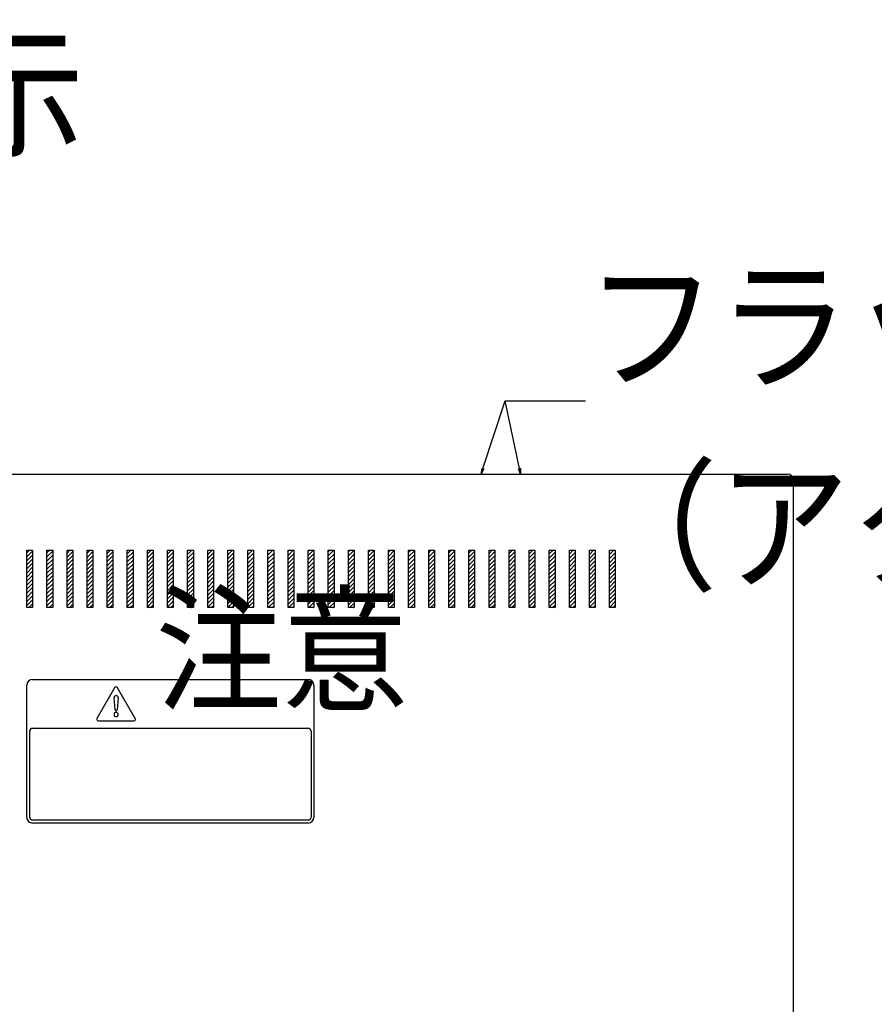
# Model space of a CAD drawing. Extents: x 10 to 8401, y 5 to 5749.
# Tile 9 of 21: x 2074 to 2371, y 1973 to 2316. Entities that reach past the tile are written whole.
import ezdxf
from ezdxf import colors
from ezdxf.entities.mleader import LeaderData, LeaderLine
from ezdxf.math import Vec2, Vec3

# ---------------------------------------------------------------- set-up
doc = ezdxf.new("R2010")
doc.units = 0
doc.header["$LTSCALE"] = 20
doc.layers.get('0').update_dxf_attribs({"linetype": 'CONTINUOUS'})
doc.layers.add('MAIN0', color=7, linetype='CONTINUOUS')
doc.layers.add('MAIN1', color=7, linetype='CONTINUOUS')
doc.styles.add('KNJYOKO', font='TXT', dxfattribs={"bigfont": 'BIGFONT'})

# ---------------------------------------------------------------- blocks, each defined once
blk = doc.blocks.new('_DOT')
at = {"color": 0, "linetype": 'BYBLOCK', "lineweight": -2}
blk.add_line((-0.5, 0), (-1, 0), dxfattribs=at)
at = {"color": 0, "linetype": 'BYBLOCK', "lineweight": -2, "const_width": 0.5}
blk.add_lwpolyline([(-0.25, 0, 1), (0.25, 0, 1)], format="xyb", close=True, dxfattribs=at)
blk = doc.blocks.new('_OPEN')
at = {"color": 0, "linetype": 'BYBLOCK', "lineweight": -2}
for p, q in [((-1, 0.166667), (0, 0)), ((0, 0), (-1, -0.166667)), ((0, 0), (-1, 0))]:
    blk.add_line(p, q, dxfattribs=at)
blk = doc.blocks.new('*X22')
at = {"layer": 'MAIN0', "color": 0, "linetype": 'BYBLOCK', "lineweight": -2}
for p, q in [((2076.22, 2130.17), (2077.09, 2131.04)), ((2076.22, 2128.76), (2078.22, 2130.76)), ((2076.22, 2127.34), (2078.22, 2129.34)), ((2083.22, 2130.1), (2084.16, 2131.04)), ((2083.22, 2128.69), (2085.22, 2130.69)), ((2083.22, 2127.27), (2085.22, 2129.27)), ((2090.22, 2130.03), (2091.23, 2131.04)), ((2090.22, 2128.62), (2092.22, 2130.62)), ((2097.22, 2129.96), (2098.3, 2131.04)), ((2097.22, 2128.54), (2099.22, 2130.54)), ((2104.22, 2129.89), (2105.37, 2131.04)), ((2104.22, 2128.47), (2106.22, 2130.47)), ((2111.22, 2129.82), (2112.44, 2131.04)), ((2111.22, 2128.4), (2113.22, 2130.4)), ((2118.22, 2129.75), (2119.51, 2131.04)), ((2118.22, 2128.33), (2120.22, 2130.33)), ((2125.22, 2129.67), (2126.58, 2131.04)), ((2125.22, 2128.26), (2127.22, 2130.26)), ((2132.22, 2129.6), (2133.65, 2131.04)), ((2132.22, 2131.02), (2132.24, 2131.04)), ((2132.22, 2128.19), (2134.22, 2130.19)), ((2139.22, 2129.53), (2140.73, 2131.04)), ((2139.22, 2130.95), (2139.31, 2131.04)), ((2139.22, 2128.12), (2141.22, 2130.12)), ((2146.22, 2129.46), (2147.8, 2131.04)), ((2146.22, 2130.88), (2146.38, 2131.04)), ((2146.22, 2128.05), (2148.22, 2130.05)), ((2153.22, 2129.39), (2154.87, 2131.04)), ((2153.22, 2130.8), (2153.45, 2131.04)), ((2153.22, 2127.98), (2155.22, 2129.98)), ((2160.22, 2129.32), (2161.94, 2131.04)), ((2160.22, 2130.73), (2160.52, 2131.04)), ((2160.22, 2127.9), (2162.22, 2129.9)), ((2167.22, 2129.25), (2169.01, 2131.04)), ((2167.22, 2130.66), (2167.6, 2131.04)), ((2167.22, 2127.83), (2169.22, 2129.83)), ((2174.22, 2129.18), (2176.08, 2131.04)), ((2174.22, 2130.59), (2174.67, 2131.04)), ((2174.22, 2127.76), (2176.22, 2129.76)), ((2181.22, 2129.11), (2183.15, 2131.04)), ((2181.22, 2130.52), (2181.74, 2131.04)), ((2181.22, 2127.69), (2183.22, 2129.69)), ((2188.22, 2130.45), (2188.81, 2131.04)), ((2188.22, 2129.03), (2190.22, 2131.03)), ((2188.22, 2127.62), (2190.22, 2129.62)), ((2195.22, 2130.38), (2195.88, 2131.04)), ((2195.22, 2128.96), (2197.22, 2130.96)), ((2195.22, 2127.55), (2197.22, 2129.55)), ((2202.22, 2130.31), (2202.95, 2131.04)), ((2202.22, 2128.89), (2204.22, 2130.89)), ((2202.22, 2127.48), (2204.22, 2129.48)), ((2209.22, 2130.23), (2210.02, 2131.04)), ((2209.22, 2128.82), (2211.22, 2130.82)), ((2209.22, 2127.41), (2211.22, 2129.41)), ((2216.22, 2130.16), (2217.09, 2131.04)), ((2216.22, 2128.75), (2218.22, 2130.75)), ((2216.22, 2127.34), (2218.22, 2129.34)), ((2223.22, 2130.09), (2224.16, 2131.04)), ((2223.22, 2128.68), (2225.22, 2130.68)), ((2223.22, 2127.26), (2225.22, 2129.26)), ((2230.22, 2130.02), (2231.24, 2131.04)), ((2230.22, 2128.61), (2232.22, 2130.61)), ((2237.22, 2129.95), (2238.31, 2131.04)), ((2237.22, 2128.54), (2239.22, 2130.54)), ((2244.22, 2129.88), (2245.38, 2131.04)), ((2244.22, 2128.47), (2246.22, 2130.47)), ((2251.22, 2129.81), (2252.45, 2131.04)), ((2251.22, 2128.39), (2253.22, 2130.39)), ((2258.22, 2129.74), (2259.52, 2131.04)), ((2258.22, 2128.32), (2260.22, 2130.32)), ((2265.22, 2129.67), (2266.59, 2131.04)), ((2265.22, 2128.25), (2267.22, 2130.25)), ((2272.22, 2129.6), (2273.66, 2131.04)), ((2272.22, 2131.01), (2272.25, 2131.04)), ((2272.22, 2128.18), (2274.22, 2130.18)), ((2279.22, 2129.52), (2280.73, 2131.04)), ((2279.22, 2130.94), (2279.32, 2131.04)), ((2279.22, 2128.11), (2281.22, 2130.11)), ((2076.22, 2125.93), (2078.22, 2127.93)), ((2076.22, 2124.52), (2078.22, 2126.52)), ((2083.22, 2125.86), (2085.22, 2127.86)), ((2083.22, 2124.44), (2085.22, 2126.44)), ((2090.22, 2127.2), (2092.22, 2129.2)), ((2090.22, 2125.79), (2092.22, 2127.79)), ((2090.22, 2124.37), (2092.22, 2126.37)), ((2097.22, 2127.13), (2099.22, 2129.13)), ((2097.22, 2125.72), (2099.22, 2127.72)), ((2097.22, 2124.3), (2099.22, 2126.3)), ((2104.22, 2127.06), (2106.22, 2129.06)), ((2104.22, 2125.64), (2106.22, 2127.64)), ((2104.22, 2124.23), (2106.22, 2126.23)), ((2111.22, 2126.99), (2113.22, 2128.99)), ((2111.22, 2125.57), (2113.22, 2127.57)), ((2111.22, 2124.16), (2113.22, 2126.16)), ((2118.22, 2126.92), (2120.22, 2128.92)), ((2118.22, 2125.5), (2120.22, 2127.5)), ((2118.22, 2124.09), (2120.22, 2126.09)), ((2125.22, 2126.85), (2127.22, 2128.85)), ((2125.22, 2125.43), (2127.22, 2127.43)), ((2125.22, 2124.02), (2127.22, 2126.02)), ((2132.22, 2126.77), (2134.22, 2128.77)), ((2132.22, 2125.36), (2134.22, 2127.36)), ((2132.22, 2123.95), (2134.22, 2125.95)), ((2139.22, 2126.7), (2141.22, 2128.7)), ((2139.22, 2125.29), (2141.22, 2127.29)), ((2139.22, 2123.88), (2141.22, 2125.88)), ((2146.22, 2126.63), (2148.22, 2128.63)), ((2146.22, 2125.22), (2148.22, 2127.22)), ((2153.22, 2126.56), (2155.22, 2128.56)), ((2153.22, 2125.15), (2155.22, 2127.15)), ((2160.22, 2126.49), (2162.22, 2128.49)), ((2160.22, 2125.08), (2162.22, 2127.08)), ((2167.22, 2126.42), (2169.22, 2128.42)), ((2167.22, 2125.01), (2169.22, 2127.01)), ((2174.22, 2126.35), (2176.22, 2128.35)), ((2174.22, 2124.93), (2176.22, 2126.93)), ((2181.22, 2126.28), (2183.22, 2128.28)), ((2181.22, 2124.86), (2183.22, 2126.86)), ((2188.22, 2126.21), (2190.22, 2128.21)), ((2188.22, 2124.79), (2190.22, 2126.79)), ((2195.22, 2126.13), (2197.22, 2128.13)), ((2195.22, 2124.72), (2197.22, 2126.72)), ((2202.22, 2126.06), (2204.22, 2128.06)), ((2202.22, 2124.65), (2204.22, 2126.65)), ((2209.22, 2125.99), (2211.22, 2127.99)), ((2209.22, 2124.58), (2211.22, 2126.58)), ((2216.22, 2125.92), (2218.22, 2127.92)), ((2216.22, 2124.51), (2218.22, 2126.51)), ((2223.22, 2125.85), (2225.22, 2127.85)), ((2223.22, 2124.44), (2225.22, 2126.44)), ((2230.22, 2127.19), (2232.22, 2129.19)), ((2230.22, 2125.78), (2232.22, 2127.78)), ((2230.22, 2124.36), (2232.22, 2126.36)), ((2237.22, 2127.12), (2239.22, 2129.12)), ((2237.22, 2125.71), (2239.22, 2127.71)), ((2237.22, 2124.29), (2239.22, 2126.29)), ((2244.22, 2127.05), (2246.22, 2129.05)), ((2244.22, 2125.64), (2246.22, 2127.64)), ((2244.22, 2124.22), (2246.22, 2126.22)), ((2251.22, 2126.98), (2253.22, 2128.98)), ((2251.22, 2125.57), (2253.22, 2127.57)), ((2251.22, 2124.15), (2253.22, 2126.15)), ((2258.22, 2126.91), (2260.22, 2128.91)), ((2258.22, 2125.49), (2260.22, 2127.49)), ((2258.22, 2124.08), (2260.22, 2126.08)), ((2265.22, 2126.84), (2267.22, 2128.84)), ((2265.22, 2125.42), (2267.22, 2127.42)), ((2265.22, 2124.01), (2267.22, 2126.01)), ((2272.22, 2126.77), (2274.22, 2128.77)), ((2272.22, 2125.35), (2274.22, 2127.35)), ((2272.22, 2123.94), (2274.22, 2125.94)), ((2279.22, 2126.7), (2281.22, 2128.7)), ((2279.22, 2125.28), (2281.22, 2127.28)), ((2279.22, 2123.87), (2281.22, 2125.87)), ((2076.22, 2123.1), (2078.22, 2125.1)), ((2076.22, 2121.69), (2078.22, 2123.69)), ((2083.22, 2123.03), (2085.22, 2125.03)), ((2083.22, 2121.62), (2085.22, 2123.62)), ((2090.22, 2122.96), (2092.22, 2124.96)), ((2090.22, 2121.54), (2092.22, 2123.54)), ((2097.22, 2122.89), (2099.22, 2124.89)), ((2097.22, 2121.47), (2099.22, 2123.47)), ((2104.22, 2122.82), (2106.22, 2124.82)), ((2104.22, 2121.4), (2106.22, 2123.4)), ((2111.22, 2122.75), (2113.22, 2124.75)), ((2111.22, 2121.33), (2113.22, 2123.33)), ((2118.22, 2122.67), (2120.22, 2124.67)), ((2118.22, 2121.26), (2120.22, 2123.26)), ((2125.22, 2122.6), (2127.22, 2124.6)), ((2125.22, 2121.19), (2127.22, 2123.19)), ((2132.22, 2122.53), (2134.22, 2124.53)), ((2132.22, 2121.12), (2134.22, 2123.12)), ((2139.22, 2122.46), (2141.22, 2124.46)), ((2139.22, 2121.05), (2141.22, 2123.05)), ((2146.22, 2123.8), (2148.22, 2125.8)), ((2146.22, 2122.39), (2148.22, 2124.39)), ((2146.22, 2120.98), (2148.22, 2122.98)), ((2153.22, 2123.73), (2155.22, 2125.73)), ((2153.22, 2122.32), (2155.22, 2124.32)), ((2153.22, 2120.9), (2155.22, 2122.9)), ((2160.22, 2123.66), (2162.22, 2125.66)), ((2160.22, 2122.25), (2162.22, 2124.25)), ((2160.22, 2120.83), (2162.22, 2122.83)), ((2167.22, 2123.59), (2169.22, 2125.59)), ((2167.22, 2122.18), (2169.22, 2124.18)), ((2167.22, 2120.76), (2169.22, 2122.76)), ((2174.22, 2123.52), (2176.22, 2125.52)), ((2174.22, 2122.1), (2176.22, 2124.11)), ((2174.22, 2120.69), (2176.22, 2122.69)), ((2181.22, 2123.45), (2183.22, 2125.45)), ((2181.22, 2122.03), (2183.22, 2124.03)), ((2181.22, 2120.62), (2183.22, 2122.62)), ((2188.22, 2123.38), (2190.22, 2125.38)), ((2188.22, 2121.96), (2190.22, 2123.96)), ((2188.22, 2120.55), (2190.22, 2122.55)), ((2195.22, 2123.31), (2197.22, 2125.31)), ((2195.22, 2121.89), (2197.22, 2123.89)), ((2195.22, 2120.48), (2197.22, 2122.48)), ((2202.22, 2123.23), (2204.22, 2125.24)), ((2202.22, 2121.82), (2204.22, 2123.82)), ((2202.22, 2120.41), (2204.22, 2122.41)), ((2209.22, 2123.16), (2211.22, 2125.16)), ((2209.22, 2121.75), (2211.22, 2123.75)), ((2216.22, 2123.09), (2218.22, 2125.09)), ((2216.22, 2121.68), (2218.22, 2123.68)), ((2223.22, 2123.02), (2225.22, 2125.02)), ((2223.22, 2121.61), (2225.22, 2123.61)), ((2230.22, 2122.95), (2232.22, 2124.95)), ((2230.22, 2121.54), (2232.22, 2123.54)), ((2237.22, 2122.88), (2239.22, 2124.88)), ((2237.22, 2121.47), (2239.22, 2123.47)), ((2244.22, 2122.81), (2246.22, 2124.81)), ((2244.22, 2121.39), (2246.22, 2123.39)), ((2251.22, 2122.74), (2253.22, 2124.74)), ((2251.22, 2121.32), (2253.22, 2123.32)), ((2258.22, 2122.67), (2260.22, 2124.67)), ((2258.22, 2121.25), (2260.22, 2123.25)), ((2265.22, 2122.6), (2267.22, 2124.6)), ((2265.22, 2121.18), (2267.22, 2123.18)), ((2272.22, 2122.52), (2274.22, 2124.52)), ((2272.22, 2121.11), (2274.22, 2123.11)), ((2279.22, 2122.45), (2281.22, 2124.45)), ((2279.22, 2121.04), (2281.22, 2123.04)), ((2076.22, 2120.27), (2078.22, 2122.27)), ((2076.22, 2118.86), (2078.22, 2120.86)), ((2076.22, 2117.44), (2078.22, 2119.44)), ((2083.22, 2120.2), (2085.22, 2122.2)), ((2083.22, 2118.79), (2085.22, 2120.79)), ((2083.22, 2117.37), (2085.22, 2119.37)), ((2090.22, 2120.13), (2092.22, 2122.13)), ((2090.22, 2118.72), (2092.22, 2120.72)), ((2090.22, 2117.3), (2092.22, 2119.3)), ((2097.22, 2120.06), (2099.22, 2122.06)), ((2097.22, 2118.64), (2099.22, 2120.64)), ((2097.22, 2117.23), (2099.22, 2119.23)), ((2104.22, 2119.99), (2106.22, 2121.99)), ((2104.22, 2118.57), (2106.22, 2120.57)), ((2104.22, 2117.16), (2106.22, 2119.16)), ((2111.22, 2119.92), (2113.22, 2121.92)), ((2111.22, 2118.5), (2113.22, 2120.5)), ((2111.22, 2117.09), (2113.22, 2119.09)), ((2118.22, 2119.85), (2120.22, 2121.85)), ((2118.22, 2118.43), (2120.22, 2120.43)), ((2118.22, 2117.02), (2120.22, 2119.02)), ((2125.22, 2119.77), (2127.22, 2121.77)), ((2125.22, 2118.36), (2127.22, 2120.36)), ((2132.22, 2119.7), (2134.22, 2121.7)), ((2132.22, 2118.29), (2134.22, 2120.29)), ((2139.22, 2119.63), (2141.22, 2121.63)), ((2139.22, 2118.22), (2141.22, 2120.22)), ((2146.22, 2119.56), (2148.22, 2121.56)), ((2146.22, 2118.15), (2148.22, 2120.15)), ((2153.22, 2119.49), (2155.22, 2121.49)), ((2153.22, 2118.08), (2155.22, 2120.08)), ((2160.22, 2119.42), (2162.22, 2121.42)), ((2160.22, 2118.01), (2162.22, 2120)), ((2167.22, 2119.35), (2169.22, 2121.35)), ((2167.22, 2117.93), (2169.22, 2119.93)), ((2174.22, 2119.28), (2176.22, 2121.28)), ((2174.22, 2117.86), (2176.22, 2119.86)), ((2181.22, 2119.21), (2183.22, 2121.21)), ((2181.22, 2117.79), (2183.22, 2119.79)), ((2188.22, 2119.14), (2190.22, 2121.13)), ((2188.22, 2117.72), (2190.22, 2119.72)), ((2195.22, 2119.06), (2197.22, 2121.06)), ((2195.22, 2117.65), (2197.22, 2119.65)), ((2202.22, 2118.99), (2204.22, 2120.99)), ((2202.22, 2117.58), (2204.22, 2119.58)), ((2209.22, 2120.34), (2211.22, 2122.34)), ((2209.22, 2118.92), (2211.22, 2120.92)), ((2209.22, 2117.51), (2211.22, 2119.51)), ((2216.22, 2120.27), (2218.22, 2122.26)), ((2216.22, 2118.85), (2218.22, 2120.85)), ((2216.22, 2117.44), (2218.22, 2119.44)), ((2223.22, 2120.19), (2225.22, 2122.19)), ((2223.22, 2118.78), (2225.22, 2120.78)), ((2223.22, 2117.36), (2225.22, 2119.36)), ((2230.22, 2120.12), (2232.22, 2122.12)), ((2230.22, 2118.71), (2232.22, 2120.71)), ((2230.22, 2117.29), (2232.22, 2119.29)), ((2237.22, 2120.05), (2239.22, 2122.05)), ((2237.22, 2118.64), (2239.22, 2120.64)), ((2237.22, 2117.22), (2239.22, 2119.22)), ((2244.22, 2119.98), (2246.22, 2121.98)), ((2244.22, 2118.57), (2246.22, 2120.57)), ((2244.22, 2117.15), (2246.22, 2119.15)), ((2251.22, 2119.91), (2253.22, 2121.91)), ((2251.22, 2118.49), (2253.22, 2120.49)), ((2251.22, 2117.08), (2253.22, 2119.08)), ((2258.22, 2119.84), (2260.22, 2121.84)), ((2258.22, 2118.42), (2260.22, 2120.42)), ((2258.22, 2117.01), (2260.22, 2119.01)), ((2265.22, 2119.77), (2267.22, 2121.77)), ((2265.22, 2118.35), (2267.22, 2120.35)), ((2272.22, 2119.7), (2274.22, 2121.7)), ((2272.22, 2118.28), (2274.22, 2120.28)), ((2279.22, 2119.62), (2281.22, 2121.62)), ((2279.22, 2118.21), (2281.22, 2120.21)), ((2076.22, 2116.03), (2078.22, 2118.03)), ((2076.22, 2114.62), (2078.22, 2116.62)), ((2083.22, 2115.96), (2085.22, 2117.96)), ((2083.22, 2114.54), (2085.22, 2116.54)), ((2090.22, 2115.89), (2092.22, 2117.89)), ((2090.22, 2114.47), (2092.22, 2116.47)), ((2097.22, 2115.82), (2099.22, 2117.82)), ((2097.22, 2114.4), (2099.22, 2116.4)), ((2104.22, 2115.75), (2106.22, 2117.75)), ((2104.22, 2114.33), (2106.22, 2116.33)), ((2111.22, 2115.67), (2113.22, 2117.67)), ((2111.22, 2114.26), (2113.22, 2116.26)), ((2118.22, 2115.6), (2120.22, 2117.6)), ((2118.22, 2114.19), (2120.22, 2116.19)), ((2125.22, 2116.95), (2127.22, 2118.95)), ((2125.22, 2115.53), (2127.22, 2117.53)), ((2125.22, 2114.12), (2127.22, 2116.12)), ((2132.22, 2116.88), (2134.22, 2118.88)), ((2132.22, 2115.46), (2134.22, 2117.46)), ((2132.22, 2114.05), (2134.22, 2116.05)), ((2139.22, 2116.8), (2141.22, 2118.8)), ((2139.22, 2115.39), (2141.22, 2117.39)), ((2139.22, 2113.98), (2141.22, 2115.98)), ((2146.22, 2116.73), (2148.22, 2118.73)), ((2146.22, 2115.32), (2148.22, 2117.32)), ((2146.22, 2113.9), (2148.22, 2115.9)), ((2153.22, 2116.66), (2155.22, 2118.66)), ((2153.22, 2115.25), (2155.22, 2117.25)), ((2153.22, 2113.83), (2155.22, 2115.83)), ((2160.22, 2116.59), (2162.22, 2118.59)), ((2160.22, 2115.18), (2162.22, 2117.18)), ((2160.22, 2113.76), (2162.22, 2115.76)), ((2167.22, 2116.52), (2169.22, 2118.52)), ((2167.22, 2115.11), (2169.22, 2117.11)), ((2167.22, 2113.69), (2169.22, 2115.69)), ((2174.22, 2116.45), (2176.22, 2118.45)), ((2174.22, 2115.03), (2176.22, 2117.03)), ((2174.22, 2113.62), (2176.22, 2115.62)), ((2181.22, 2116.38), (2183.22, 2118.38)), ((2181.22, 2114.96), (2183.22, 2116.96)), ((2181.22, 2113.55), (2183.22, 2115.55)), ((2188.22, 2116.31), (2190.22, 2118.31)), ((2188.22, 2114.89), (2190.22, 2116.89)), ((2195.22, 2116.23), (2197.22, 2118.23)), ((2195.22, 2114.82), (2197.22, 2116.82)), ((2202.22, 2116.16), (2204.22, 2118.16)), ((2202.22, 2114.75), (2204.22, 2116.75)), ((2209.22, 2116.09), (2211.22, 2118.09)), ((2209.22, 2114.68), (2211.22, 2116.68)), ((2216.22, 2116.02), (2218.22, 2118.02)), ((2216.22, 2114.61), (2218.22, 2116.61)), ((2223.22, 2115.95), (2225.22, 2117.95)), ((2223.22, 2114.54), (2225.22, 2116.54)), ((2230.22, 2115.88), (2232.22, 2117.88)), ((2230.22, 2114.47), (2232.22, 2116.47)), ((2237.22, 2115.81), (2239.22, 2117.81)), ((2237.22, 2114.39), (2239.22, 2116.39)), ((2244.22, 2115.74), (2246.22, 2117.74)), ((2244.22, 2114.32), (2246.22, 2116.32)), ((2251.22, 2115.67), (2253.22, 2117.67)), ((2251.22, 2114.25), (2253.22, 2116.25)), ((2258.22, 2115.6), (2260.22, 2117.6)), ((2258.22, 2114.18), (2260.22, 2116.18)), ((2265.22, 2116.94), (2267.22, 2118.94)), ((2265.22, 2115.52), (2267.22, 2117.52)), ((2265.22, 2114.11), (2267.22, 2116.11)), ((2272.22, 2116.87), (2274.22, 2118.87)), ((2272.22, 2115.45), (2274.22, 2117.45)), ((2272.22, 2114.04), (2274.22, 2116.04)), ((2279.22, 2116.8), (2281.22, 2118.8)), ((2279.22, 2115.38), (2281.22, 2117.38)), ((2279.22, 2113.97), (2281.22, 2115.97)), ((2076.22, 2113.2), (2078.22, 2115.2)), ((2076.22, 2111.79), (2078.22, 2113.79)), ((2076.88, 2111.04), (2078.22, 2112.37)), ((2083.22, 2113.13), (2085.22, 2115.13)), ((2083.22, 2111.72), (2085.22, 2113.72)), ((2083.96, 2111.04), (2085.22, 2112.3)), ((2090.22, 2113.06), (2092.22, 2115.06)), ((2090.22, 2111.64), (2092.22, 2113.64)), ((2091.03, 2111.04), (2092.22, 2112.23)), ((2097.22, 2112.99), (2099.22, 2114.99)), ((2097.22, 2111.57), (2099.22, 2113.57)), ((2098.1, 2111.04), (2099.22, 2112.16)), ((2104.22, 2112.92), (2106.22, 2114.92)), ((2104.22, 2111.5), (2106.22, 2113.5)), ((2111.22, 2112.85), (2113.22, 2114.85)), ((2111.22, 2111.43), (2113.22, 2113.43)), ((2118.22, 2112.77), (2120.22, 2114.77)), ((2118.22, 2111.36), (2120.22, 2113.36)), ((2125.22, 2112.7), (2127.22, 2114.7)), ((2125.22, 2111.29), (2127.22, 2113.29)), ((2132.22, 2112.63), (2134.22, 2114.63)), ((2132.22, 2111.22), (2134.22, 2113.22)), ((2139.22, 2112.56), (2141.22, 2114.56)), ((2139.22, 2111.15), (2141.22, 2113.15)), ((2146.22, 2112.49), (2148.22, 2114.49)), ((2146.22, 2111.08), (2148.22, 2113.08)), ((2153.22, 2112.42), (2155.22, 2114.42)), ((2153.25, 2111.04), (2155.22, 2113.01)), ((2160.22, 2112.35), (2162.22, 2114.35)), ((2160.32, 2111.04), (2162.22, 2112.93)), ((2167.22, 2112.28), (2169.22, 2114.28)), ((2167.39, 2111.04), (2169.22, 2112.86)), ((2174.22, 2112.21), (2176.22, 2114.21)), ((2174.47, 2111.04), (2176.22, 2112.79)), ((2181.22, 2112.14), (2183.22, 2114.13)), ((2181.54, 2111.04), (2183.22, 2112.72)), ((2188.22, 2113.48), (2190.22, 2115.48)), ((2188.22, 2112.06), (2190.22, 2114.06)), ((2188.61, 2111.04), (2190.22, 2112.65)), ((2195.22, 2113.41), (2197.22, 2115.41)), ((2195.22, 2111.99), (2197.22, 2113.99)), ((2195.68, 2111.04), (2197.22, 2112.58)), ((2202.22, 2113.34), (2204.22, 2115.34)), ((2202.22, 2111.92), (2204.22, 2113.92)), ((2202.75, 2111.04), (2204.22, 2112.51)), ((2209.22, 2113.26), (2211.22, 2115.26)), ((2209.22, 2111.85), (2211.22, 2113.85)), ((2209.82, 2111.04), (2211.22, 2112.44)), ((2216.22, 2113.19), (2218.22, 2115.19)), ((2216.22, 2111.78), (2218.22, 2113.78)), ((2216.89, 2111.04), (2218.22, 2112.36)), ((2223.22, 2113.12), (2225.22, 2115.12)), ((2223.22, 2111.71), (2225.22, 2113.71)), ((2223.96, 2111.04), (2225.22, 2112.29)), ((2230.22, 2113.05), (2232.22, 2115.05)), ((2230.22, 2111.64), (2232.22, 2113.64)), ((2231.03, 2111.04), (2232.22, 2112.22)), ((2237.22, 2112.98), (2239.22, 2114.98)), ((2237.22, 2111.57), (2239.22, 2113.57)), ((2238.11, 2111.04), (2239.22, 2112.15)), ((2244.22, 2112.91), (2246.22, 2114.91)), ((2244.22, 2111.49), (2246.22, 2113.49)), ((2251.22, 2112.84), (2253.22, 2114.84)), ((2251.22, 2111.42), (2253.22, 2113.42)), ((2258.22, 2112.77), (2260.22, 2114.77)), ((2258.22, 2111.35), (2260.22, 2113.35)), ((2265.22, 2112.7), (2267.22, 2114.7)), ((2265.22, 2111.28), (2267.22, 2113.28)), ((2272.22, 2112.62), (2274.22, 2114.62)), ((2272.22, 2111.21), (2274.22, 2113.21)), ((2279.22, 2112.55), (2281.22, 2114.55)), ((2279.22, 2111.14), (2281.22, 2113.14)), ((2105.17, 2111.04), (2106.22, 2112.09)), ((2112.24, 2111.04), (2113.22, 2112.02)), ((2119.31, 2111.04), (2120.22, 2111.95)), ((2126.38, 2111.04), (2127.22, 2111.88)), ((2133.45, 2111.04), (2134.22, 2111.8)), ((2140.52, 2111.04), (2141.22, 2111.73)), ((2147.6, 2111.04), (2148.22, 2111.66)), ((2154.67, 2111.04), (2155.22, 2111.59)), ((2161.74, 2111.04), (2162.22, 2111.52)), ((2168.81, 2111.04), (2169.22, 2111.45)), ((2175.88, 2111.04), (2176.22, 2111.38)), ((2182.95, 2111.04), (2183.22, 2111.31)), ((2190.02, 2111.04), (2190.22, 2111.23)), ((2197.09, 2111.04), (2197.22, 2111.16)), ((2204.16, 2111.04), (2204.22, 2111.09)), ((2245.18, 2111.04), (2246.22, 2112.08)), ((2252.25, 2111.04), (2253.22, 2112.01)), ((2259.32, 2111.04), (2260.22, 2111.94)), ((2266.39, 2111.04), (2267.22, 2111.87)), ((2273.46, 2111.04), (2274.22, 2111.8)), ((2280.53, 2111.04), (2281.22, 2111.73))]:
    blk.add_line(p, q, dxfattribs=at)

msp = doc.modelspace()

# ---------------------------------------------------------------- linework, layer by layer
at = {"layer": 'MAIN1', "color": 7, "linetype": 'CONTINUOUS'}
for p, q in [((1911.722, 2157.539), (2341.222, 2157.539)), ((2343.222, 2155.539), (2343.222, 1639.539)), ((2076.219, 2111.039), (2076.219, 2131.039)), ((2076.219, 2131.039), (2078.219, 2131.039)), ((2078.219, 2131.039), (2078.219, 2111.039)), ((2083.219, 2111.039), (2083.219, 2131.039)), ((2083.219, 2131.039), (2085.219, 2131.039)), ((2085.219, 2131.039), (2085.219, 2111.039)), ((2090.219, 2111.039), (2090.219, 2131.039)), ((2090.219, 2131.039), (2092.219, 2131.039)), ((2092.219, 2131.039), (2092.219, 2111.039)), ((2097.219, 2111.039), (2097.219, 2131.039)), ((2097.219, 2131.039), (2099.219, 2131.039)), ((2099.219, 2131.039), (2099.219, 2111.039)), ((2104.219, 2111.039), (2104.219, 2131.039)), ((2104.219, 2131.039), (2106.219, 2131.039)), ((2106.219, 2131.039), (2106.219, 2111.039)), ((2111.219, 2111.039), (2111.219, 2131.039)), ((2111.219, 2131.039), (2113.219, 2131.039)), ((2113.219, 2131.039), (2113.219, 2111.039)), ((2118.219, 2111.039), (2118.219, 2131.039)), ((2118.219, 2131.039), (2120.219, 2131.039)), ((2120.219, 2131.039), (2120.219, 2111.039)), ((2125.219, 2111.039), (2125.219, 2131.039)), ((2125.219, 2131.039), (2127.219, 2131.039)), ((2127.219, 2131.039), (2127.219, 2111.039)), ((2132.219, 2111.039), (2132.219, 2131.039)), ((2132.219, 2131.039), (2134.219, 2131.039)), ((2134.219, 2131.039), (2134.219, 2111.039)), ((2139.219, 2111.039), (2139.219, 2131.039)), ((2139.219, 2131.039), (2141.219, 2131.039)), ((2141.219, 2131.039), (2141.219, 2111.039)), ((2146.219, 2111.039), (2146.219, 2131.039)), ((2146.219, 2131.039), (2148.219, 2131.039)), ((2148.219, 2131.039), (2148.219, 2111.039)), ((2153.219, 2111.039), (2153.219, 2131.039)), ((2153.219, 2131.039), (2155.219, 2131.039)), ((2155.219, 2131.039), (2155.219, 2111.039)), ((2160.219, 2111.039), (2160.219, 2131.039)), ((2160.219, 2131.039), (2162.218, 2131.039)), ((2162.218, 2131.039), (2162.218, 2111.039)), ((2167.219, 2111.039), (2167.219, 2131.039)), ((2167.219, 2131.039), (2169.219, 2131.039)), ((2169.219, 2131.039), (2169.219, 2111.039)), ((2174.218, 2111.039), (2174.218, 2131.039)), ((2174.218, 2131.039), (2176.219, 2131.039)), ((2176.219, 2131.039), (2176.219, 2111.039)), ((2181.219, 2111.039), (2181.219, 2131.039)), ((2181.219, 2131.039), (2183.218, 2131.039)), ((2183.218, 2131.039), (2183.218, 2111.039)), ((2188.219, 2111.039), (2188.219, 2131.039)), ((2188.219, 2131.039), (2190.218, 2131.039)), ((2190.218, 2131.039), (2190.218, 2111.039)), ((2195.218, 2111.039), (2195.218, 2131.039)), ((2195.218, 2131.039), (2197.218, 2131.039)), ((2197.218, 2131.039), (2197.218, 2111.039)), ((2202.218, 2111.039), (2202.218, 2131.039)), ((2202.218, 2131.039), (2204.219, 2131.039)), ((2204.219, 2131.039), (2204.219, 2111.039)), ((2209.218, 2111.039), (2209.218, 2131.039)), ((2209.218, 2131.039), (2211.218, 2131.039)), ((2211.218, 2131.039), (2211.218, 2111.039)), ((2216.219, 2111.039), (2216.219, 2131.039)), ((2216.219, 2131.039), (2218.218, 2131.039)), ((2218.218, 2131.039), (2218.218, 2111.039)), ((2223.218, 2111.039), (2223.218, 2131.039)), ((2223.218, 2131.039), (2225.218, 2131.039)), ((2225.218, 2131.039), (2225.218, 2111.039)), ((2230.218, 2111.039), (2230.218, 2131.039)), ((2230.218, 2131.039), (2232.218, 2131.039)), ((2232.218, 2131.039), (2232.218, 2111.039)), ((2237.218, 2111.039), (2237.218, 2131.039)), ((2237.218, 2131.039), (2239.218, 2131.039)), ((2239.218, 2131.039), (2239.218, 2111.039)), ((2244.218, 2111.039), (2244.218, 2131.039)), ((2244.218, 2131.039), (2246.218, 2131.039)), ((2246.218, 2131.039), (2246.218, 2111.039)), ((2251.218, 2111.039), (2251.218, 2131.039)), ((2251.218, 2131.039), (2253.218, 2131.039)), ((2253.218, 2131.039), (2253.218, 2111.039)), ((2258.218, 2111.039), (2258.218, 2131.039)), ((2258.218, 2131.039), (2260.218, 2131.039)), ((2260.218, 2131.039), (2260.218, 2111.039)), ((2265.218, 2111.039), (2265.218, 2131.039)), ((2265.218, 2131.039), (2267.218, 2131.039)), ((2267.218, 2131.039), (2267.218, 2111.039)), ((2272.218, 2111.039), (2272.218, 2131.039)), ((2272.218, 2131.039), (2274.218, 2131.039)), ((2274.218, 2131.039), (2274.218, 2111.039)), ((2279.218, 2111.039), (2279.218, 2131.039)), ((2279.218, 2131.039), (2281.218, 2131.039)), ((2281.218, 2131.039), (2281.218, 2111.039)), ((2078.219, 2111.039), (2076.219, 2111.039)), ((2085.219, 2111.039), (2083.219, 2111.039)), ((2092.219, 2111.039), (2090.219, 2111.039)), ((2099.219, 2111.039), (2097.219, 2111.039)), ((2106.219, 2111.039), (2104.219, 2111.039)), ((2113.219, 2111.039), (2111.219, 2111.039)), ((2120.219, 2111.039), (2118.219, 2111.039)), ((2127.219, 2111.039), (2125.219, 2111.039)), ((2134.219, 2111.039), (2132.219, 2111.039)), ((2141.219, 2111.039), (2139.219, 2111.039)), ((2148.219, 2111.039), (2146.219, 2111.039)), ((2155.219, 2111.039), (2153.219, 2111.039)), ((2162.218, 2111.039), (2160.219, 2111.039)), ((2169.219, 2111.039), (2167.219, 2111.039)), ((2176.219, 2111.039), (2174.218, 2111.039)), ((2183.218, 2111.039), (2181.219, 2111.039)), ((2190.218, 2111.039), (2188.219, 2111.039)), ((2197.218, 2111.039), (2195.218, 2111.039)), ((2204.219, 2111.039), (2202.218, 2111.039)), ((2211.218, 2111.039), (2209.218, 2111.039)), ((2218.218, 2111.039), (2216.219, 2111.039)), ((2225.218, 2111.039), (2223.218, 2111.039)), ((2232.218, 2111.039), (2230.218, 2111.039)), ((2239.218, 2111.039), (2237.218, 2111.039)), ((2246.218, 2111.039), (2244.218, 2111.039)), ((2253.218, 2111.039), (2251.218, 2111.039)), ((2260.218, 2111.039), (2258.218, 2111.039)), ((2267.218, 2111.039), (2265.218, 2111.039)), ((2274.218, 2111.039), (2272.218, 2111.039)), ((2281.218, 2111.039), (2279.218, 2111.039))]:
    msp.add_line(p, q, dxfattribs=at)
at = {"layer": 'MAIN1', "color": 3, "linetype": 'CONTINUOUS'}
for p, q in [((2078.221, 2086.039), (2174.221, 2086.039)), ((2076.221, 2038.039), (2076.221, 2084.039)), ((2176.222, 2084.039), (2176.222, 2038.039)), ((2077.221, 2038.039), (2077.221, 2068.039)), ((2078.221, 2069.039), (2174.221, 2069.039)), ((2175.222, 2068.039), (2175.222, 2038.039)), ((2174.221, 2037.038), (2078.221, 2037.038)), ((2174.221, 2036.038), (2078.221, 2036.038))]:
    msp.add_line(p, q, dxfattribs=at)
at = {"layer": 'MAIN1', "color": 2, "linetype": 'CONTINUOUS'}
for p, q in [((2106.8, 2083.142), (2100.634, 2072.461)), ((2106.815, 2083.133), (2106.8, 2083.142)), ((2107.841, 2083.171), (2107.833, 2083.166)), ((2114.007, 2072.49), (2107.841, 2083.171)), ((2106.955, 2075.506), (2106.581, 2079.682)), ((2108.077, 2079.682), (2107.703, 2075.506)), ((2100.634, 2072.461), (2100.649, 2072.453)), ((2101.169, 2071.615), (2113.512, 2071.615)), ((2113.512, 2071.615), (2113.512, 2071.617)), ((2113.999, 2072.486), (2114.007, 2072.49))]:
    msp.add_line(p, q, dxfattribs=at)
at = {"layer": 'MAIN1', "color": 7, "linetype": 'CONTINUOUS'}
msp.add_arc((2341.222, 2155.539), 2, 0, 90, dxfattribs=at)
at = {"layer": 'MAIN1', "color": 3, "linetype": 'CONTINUOUS'}
for centre, radius, start, end in [((2078.221, 2084.039), 2, 90, 179.99997), ((2174.144, 2083.962), 2.079, 2.13926, 87.8706), ((2078.221, 2068.039), 1, 90, 179.99997), ((2174.222, 2068.039), 1, 0.00988, 90.00985), ((2078.221, 2038.038), 2, 179.99504, 269.99509), ((2078.221, 2038.039), 1, 179.9901, 269.99015), ((2174.221, 2038.039), 1, 270.00002, 359.99999), ((2174.145, 2038.115), 2.078, 272.10953, 357.89048)]:
    msp.add_arc(centre, radius, start, end, dxfattribs=at)
at = {"layer": 'MAIN1', "color": 2, "linetype": 'CONTINUOUS'}
for centre, radius, start, end in [((2107.343, 2082.875), 0.588, 90.78404, 153.92707), ((2107.31, 2082.855), 0.608, 30.79702, 87.64963), ((2107.358, 2079.653), 0.777, 92.10344, 177.89653), ((2107.3, 2079.653), 0.778, 2.13128, 87.86871), ((2107.358, 2073.786), 0.778, 92.1275, 177.89885), ((2107.344, 2075.521), 0.389, 182.13057, 267.86946), ((2107.315, 2075.521), 0.389, 272.13129, 357.86872), ((2107.3, 2073.786), 0.778, 2.10667, 87.86695), ((2101.212, 2072.175), 0.628, 153.79487, 177.87666), ((2101.191, 2072.221), 0.606, 182.1179, 267.88213), ((2107.358, 2073.844), 0.778, 182.13093, 267.8691), ((2107.301, 2073.843), 0.777, 272.10347, 357.89654), ((2113.479, 2072.223), 0.607, 273.16008, 357.69482), ((2113.297, 2072.077), 0.812, 24.93961, 30.21439), ((2113.584, 2072.197), 0.502, 0.16062, 26.29425)]:
    msp.add_arc(centre, radius, start, end, dxfattribs=at)

# ---------------------------------------------------------------- block references
at = {"layer": 'MAIN0', "color": 3, "linetype": 'CONTINUOUS'}
msp.add_blockref('*X22', (0, 0), dxfattribs=at)

# ---------------------------------------------------------------- texts
at = {"layer": 'MAIN0', "color": 1, "linetype": 'CONTINUOUS', "insert": (2121, 2115), "char_height": 45, "attachment_point": 1, "line_spacing_factor": 0.672, "style": 'KNJYOKO'}
msp.add_mtext('{\\H0.89x;{注意}}', dxfattribs=at)

# ---------------------------------------------------------------- leaders
at = {"layer": 'MAIN0', "color": 7, "linetype": 'CONTINUOUS'}
ml = msp.add_multileader_mtext('STANDARD', dxfattribs=at)
ml.set_content('{\\H0.93x;{正面通行表示}}', color=7, style='KNJYOKO')
ml.set_leader_properties(color=7, linetype='CONTINUOUS', lineweight=-1)
ml.set_arrow_properties(name='DOT')
ml.build(insert=Vec2(0, 0))
ml.multileader.update_dxf_attribs({"text_left_attachment_type": 6, "dogleg_length": 0, "arrow_head_size": 1})
ctx = ml.context
ctx.base_point, ctx.char_height, ctx.arrow_head_size, ctx.landing_gap_size, ctx.plane_origin = Vec3(1820.201, 2264.116), 45, 1, 0.01, Vec3(1787.596, 1787.596)
ctx.left_attachment, ctx.right_attachment = 6, 6
notes = []
notes.append((ctx, [(0, (1, 0, 0), (1792.251, 2264.116), (1, 0), 27.95, [(0, [(1787.596, 2244.572)], 0, [])])]))
ctx.mtext.insert = Vec3(1820.201, 2309.616)
ml = msp.add_multileader_mtext('STANDARD', dxfattribs=at)
ml.set_content('{\\H0.93x;{フラップ\u3000t10\\P（アクリル）}}', color=7, style='KNJYOKO')
ml.set_leader_properties(color=7, linetype='CONTINUOUS', lineweight=-1)
ml.set_arrow_properties(name='OPEN')
ml.build(insert=Vec2(0, 0))
ml.multileader.update_dxf_attribs({"text_left_attachment_type": 6, "dogleg_length": 0, "arrow_head_size": 2})
ctx = ml.context
ctx.base_point, ctx.char_height, ctx.arrow_head_size, ctx.landing_gap_size, ctx.plane_origin = Vec3(2270.826, 2183.075), 45, 2, 0.01, Vec3(2234.472, 2234.472)
ctx.left_attachment, ctx.right_attachment = 6, 6
notes.append((ctx, [(0, (1, 0, 0), (2242.876, 2183.075), (1, 0), 27.95, [(0, [(2234.472, 2157.539)], 0, []), (1, [(2248.237, 2157.539)], 0, [])])]))
ctx.mtext.insert = Vec3(2270.826, 2228.575)
for ctx, leaders in notes:
    for number, flags, end, landing, length, lines in leaders:
        leader = LeaderData()
        leader.index, (leader.has_last_leader_line, leader.has_dogleg_vector, leader.attachment_direction) = number, flags
        leader.last_leader_point, leader.dogleg_vector, leader.dogleg_length = Vec3(end), Vec3(landing), length
        for number, points, colour, breaks in lines:
            line = LeaderLine()
            line.index, line.vertices, line.color, line.breaks = number, Vec3.list(points), colors.encode_raw_color(colour), breaks
            leader.lines.append(line)
        ctx.leaders.append(leader)

doc.saveas('drawing.dxf')
